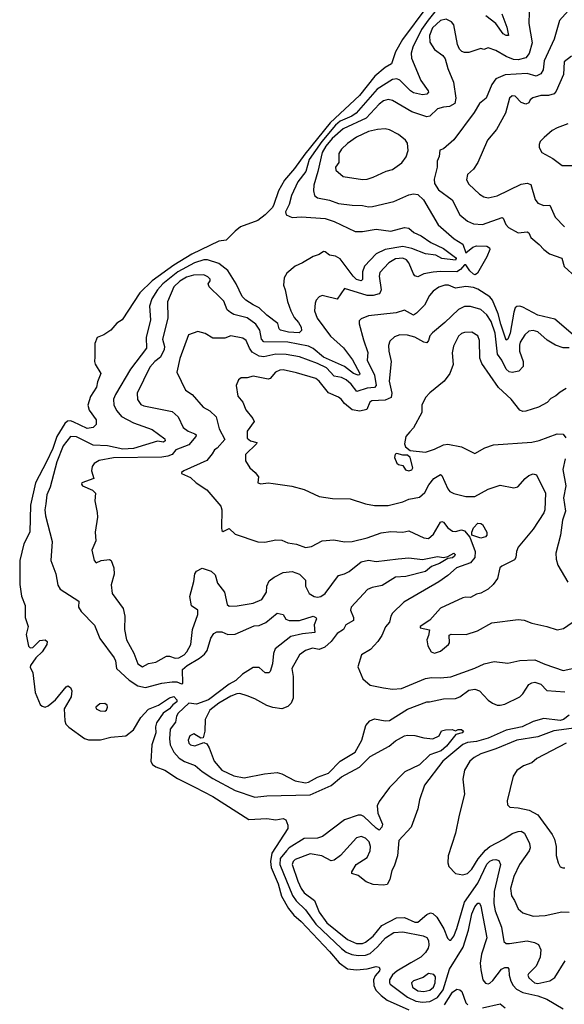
# Model space of a CAD drawing. Extents: x 1552294 to 1694791, y 811929 to 917222.
# Tile 2 of 256: x 1580045 to 1583682, y 815950 to 822530. Entities that reach past the tile are written whole.
import ezdxf

# ---------------------------------------------------------------- set-up
doc = ezdxf.new("R2010")
doc.units = 0

msp = doc.modelspace()

# ---------------------------------------------------------------- linework, layer by layer
at = {"layer": '0CON10XD'}
for points in [[(1582845, 822615.8), (1582772.4, 822527.6), (1582729.4, 822465), (1582670.2, 822345), (1582660.3, 822305), (1582662.7, 822272.7), (1582724.1, 822124.1), (1582772.5, 822055), (1582775.8, 822045), (1582765, 822031.5), (1582735, 822027.5), (1582675, 822041.5), (1582655, 822054.5), (1582585, 822126.7), (1582565, 822135.3), (1582535, 822130.4), (1582431.8, 822065), (1582293.4, 821905), (1582264.2, 821885), (1582185, 821851), (1582155, 821824.9), (1582063.8, 821715), (1581978.8, 821595), (1581955.9, 821515), (1581903, 821447), (1581859.7, 821355), (1581845.3, 821295), (1581821.5, 821245), (1581824.3, 821225), (1581865, 821208), (1581928.2, 821211.8), (1582085, 821201.2), (1582145, 821181.2), (1582285, 821114.7), (1582335, 821114.7), (1582425, 821130.7), (1582525, 821116), (1582615, 821142.2), (1582645, 821137.1), (1582677.6, 821107.6), (1582725.7, 821085), (1582790.6, 821040.6), (1582875, 821001.1), (1582955, 820941.4), (1582959.1, 820935), (1582955, 820922.5), (1582865, 820933.9), (1582825, 820955.4), (1582755, 820965.2), (1582665, 821000.7), (1582605, 821013.1), (1582485, 820993), (1582425, 820965.3), (1582347.8, 820882.2), (1582335.3, 820845), (1582335.4, 820794.6), (1582325.4, 820784.6), (1582295, 820794.7), (1582272.2, 820815), (1582185, 820931.6), (1582155, 820948.7), (1582115, 820956.9), (1582085, 820978.9), (1582075, 820980), (1582045, 820961.1), (1582005, 820947.1), (1581935, 820904.4), (1581885, 820883.6), (1581829.5, 820835), (1581811.3, 820805), (1581806, 820756), (1581818.6, 820725), (1581834.1, 820645.9), (1581857.1, 820585), (1581878.7, 820538.7), (1581906.8, 820506.8), (1581924.2, 820475), (1581926.6, 820453.4), (1581912.6, 820437.4), (1581841.2, 820441.2), (1581786.2, 820455), (1581777.1, 820465), (1581769.7, 820499.7), (1581695, 820554.4), (1581645, 820603.9), (1581605, 820624.7), (1581555.3, 820655.3), (1581530.4, 820680.4), (1581491.6, 820765), (1581435, 820854.5), (1581375, 820900.4), (1581300, 820925), (1581275, 820925.8), (1581213.1, 820905), (1581101, 820845), (1581000.7, 820765), (1580966, 820725), (1580927.7, 820665), (1580912.6, 820615), (1580918.2, 820525), (1580890.7, 820405), (1580891.3, 820335), (1580785, 820195.4), (1580684.8, 820025.2), (1580671.2, 819995), (1580672.9, 819955), (1580693.3, 819915), (1580725, 819878.5), (1580805, 819836.1), (1580930.5, 819790.5), (1581015, 819728), (1581015.8, 819715), (1581005, 819706.2), (1580965, 819713.1), (1580805.1, 819664.9), (1580735, 819660.6), (1580632.7, 819682.7), (1580535, 819687.1), (1580425, 819743.1), (1580385, 819745.4), (1580335, 819681.3), (1580294.4, 819575), (1580249.7, 819405), (1580226.7, 819355), (1580218.8, 819295), (1580212.7, 819255), (1580217.1, 819215), (1580262.7, 819042.7), (1580253.6, 818915), (1580287, 818827), (1580300.8, 818750.8), (1580314.5, 818725), (1580440, 818645), (1580438.6, 818605), (1580455.5, 818575), (1580545, 818484.5), (1580579.8, 818395), (1580676.9, 818265), (1580685.3, 818245), (1580691.9, 818195), (1580776.9, 818116.9), (1580835, 818078.9), (1580885, 818067.8), (1580995, 818096.9), (1581064.5, 818105.5), (1581095, 818105.3), (1581125, 818091.1), (1581133.8, 818095), (1581131.9, 818188.1), (1581164.7, 818215.3), (1581247, 818263), (1581278.9, 818291.1), (1581297, 818315), (1581322, 818398), (1581342.8, 818427.2), (1581360.9, 818439.1), (1581395, 818438.7), (1581435, 818421.5), (1581485, 818423.4), (1581611.7, 818478.3), (1581645, 818482.5), (1581688.1, 818501.9), (1581765, 818563.1), (1581805, 818556.2), (1581823, 818523), (1581845, 818514.6), (1581914.2, 818515.8), (1582005, 818544.3), (1582024, 818535), (1582026.8, 818526.8), (1582011.2, 818485), (1582016.1, 818433.9), (1581934, 818426), (1581855, 818407.8), (1581751.9, 818325), (1581739.8, 818295), (1581734.7, 818225), (1581718.1, 818175), (1581708.8, 818165), (1581685, 818165.3), (1581645, 818200.6), (1581605, 818200), (1581534.3, 818155.7), (1581489.2, 818115), (1581445, 818090.4), (1581306.5, 817985), (1581225, 817955.7), (1581175, 817961.9), (1581103.6, 817895), (1581093.2, 817875), (1581086.2, 817835), (1581050.9, 817789.1), (1581046.7, 817725), (1581051.2, 817685), (1581074.7, 817635), (1581109.3, 817595), (1581145, 817572.5), (1581217.1, 817547.1), (1581265, 817505.3), (1581335, 817458.9), (1581485, 817379.5), (1581615, 817334.8), (1581695, 817343.4), (1581985, 817350.2), (1582126.5, 817413.5), (1582195, 817471.4), (1582313.8, 817535), (1582385, 817606.7), (1582512, 817675), (1582555, 817710.4), (1582615, 817744.4), (1582635, 817748.9), (1582685, 817745.6), (1582745, 817730), (1582805, 817724.3), (1582846.7, 817745), (1582862.7, 817777.3), (1582890, 817785), (1582933, 817787), (1582955, 817777.5), (1582973.1, 817786.9), (1582995, 817786.7), (1583009.2, 817775), (1583000, 817765), (1582956.9, 817753.1), (1582896.2, 817675), (1582859.3, 817645), (1582785, 817617.8), (1582715, 817550.5), (1582617, 817503), (1582515, 817400), (1582445.4, 817305), (1582433.1, 817276.9), (1582436.9, 817226.9), (1582467.5, 817155), (1582462.9, 817135), (1582445.4, 817114.6), (1582425, 817126.5), (1582344.4, 817204.4), (1582325, 817214.7), (1582305, 817214.8), (1582215, 817182), (1582068.2, 817071.8), (1582035, 817061.5), (1581945, 817057.5), (1581845, 816995.3), (1581826.7, 816976.7), (1581785.9, 816924.1), (1581781.8, 816885), (1581866.4, 816676.4), (1581892.4, 816642.4), (1581955, 816581.2), (1582023.7, 816485), (1582195, 816323), (1582225, 816299.6), (1582263.9, 816283.9), (1582305, 816277), (1582355, 816278.7), (1582385, 816290), (1582435.3, 816334.7), (1582487.5, 816395), (1582545, 816429.4), (1582605, 816433.8), (1582738.8, 816408.8), (1582765, 816396.4), (1582775, 816375.8), (1582778.1, 816345), (1582772.9, 816325), (1582755, 816296.1), (1582724.1, 816265), (1582658.5, 816228.5), (1582565, 816171.2), (1582535, 816146.5), (1582515.8, 816115), (1582514.7, 816095), (1582520.4, 816085), (1582635, 815997.5), (1582691.3, 815971.3), (1582735, 815965.8), (1582785, 815969.5), (1582835.1, 815994.9), (1582873.1, 816046.9), (1582915.2, 816185), (1583007.7, 816332.3), (1583042.8, 816445), (1583064.4, 816555), (1583085, 816601.9), (1583105, 816626.5), (1583115.4, 816625.4), (1583125, 816606.2), (1583165.7, 816395), (1583128.9, 816285)], [(1583450.4, 822655), (1583445.6, 822505), (1583468.5, 822375), (1583446.9, 822303.1), (1583424.4, 822275.6), (1583375, 822261.4), (1583343.4, 822263.4), (1583294.1, 822284.1), (1583225, 822324.4), (1583175, 822340.8), (1583145, 822330), (1583125, 822336.2), (1583045, 822310), (1583015, 822310), (1582997.3, 822317.3), (1582983, 822333), (1582970, 822365), (1582944.4, 822495), (1582929.2, 822515), (1582893.3, 822533.3), (1582855, 822524.6), (1582801.6, 822475), (1582783.2, 822425), (1582785, 822380), (1582815, 822330.8), (1582871.2, 822291.2), (1582887.3, 822267.3), (1582905, 822202.5), (1582943, 822113), (1582958.4, 822005), (1582950.4, 821969.6), (1582915, 821950.6), (1582875, 821946), (1582836.6, 821933.4), (1582785.3, 821884.7), (1582765, 821879.6), (1582664.4, 821914.4), (1582535, 821990.4), (1582505, 821995.4), (1582475, 821988), (1582445, 821966.1), (1582358.5, 821871.5), (1582205, 821800.2), (1582132.7, 821735), (1582089.1, 821685), (1582065, 821643.1), (1582036.7, 821515), (1582009.1, 821425), (1582007.9, 821385), (1582014.6, 821354.6), (1582035, 821338.9), (1582115, 821323.6), (1582175, 821300.7), (1582265, 821290), (1582335, 821289.2), (1582375, 821279.1), (1582401.7, 821281.7), (1582545, 821314.5), (1582645, 821360.4), (1582675, 821366.4), (1582705, 821362.2), (1582741.8, 821325), (1582839.1, 821159.2), (1582947.3, 821065), (1583005, 821029.6), (1583025, 820972), (1583071.2, 821008.8), (1583095, 821019.3), (1583165, 821016.8), (1583182.9, 821005), (1583185.6, 820995), (1583165.5, 820945), (1583103.4, 820836.6), (1583086.7, 820825), (1583075, 820828.2), (1583050.6, 820850.6), (1583025, 820892.4), (1583015, 820892.2), (1582990.1, 820859.9), (1582965, 820845.2), (1582855, 820848.1), (1582807.3, 820842.7), (1582745, 820831.2), (1582705, 820811.1), (1582685, 820817.1), (1582675, 820831.4), (1582644.1, 820905), (1582629.6, 820925), (1582605, 820936.1), (1582555, 820931.4), (1582511.2, 820905), (1582449.5, 820840.5), (1582445.4, 820815), (1582458.8, 820725), (1582453.6, 820706.3), (1582445, 820698.5), (1582405, 820687), (1582365, 820686.9), (1582215, 820732.9), (1582165, 820661.2), (1582083.2, 820683.2), (1582064.3, 820685.7), (1582045, 820678.6), (1582025.6, 820655), (1582018.2, 820635), (1582014.1, 820584.1), (1582030.9, 820535), (1582120, 820415), (1582207, 820337), (1582267.4, 820257.4), (1582316, 820165), (1582313.7, 820156.3), (1582305, 820153.9), (1582274.7, 820164.7), (1582215, 820212.2), (1582073.8, 820273.8), (1582005, 820332.5), (1581975, 820347.8), (1581835, 820375.2), (1581675, 820376.2), (1581661.2, 820395), (1581648.4, 820455), (1581622.5, 820495), (1581565, 820537.2), (1581475, 820560), (1581452.8, 820572.8), (1581431.8, 820591.7), (1581407.8, 820647.8), (1581388.2, 820668.2)], [(1582764.2, 822615.8), (1582602.1, 822397.9), (1582554.7, 822315), (1582528.9, 822235), (1582485, 822209.3), (1582417.8, 822152.2), (1582315, 822022.2), (1582118.7, 821841.3), (1581949.3, 821630.7), (1581881.6, 821535), (1581813.4, 821456.6), (1581774.3, 821385.8), (1581742.7, 821295)], [(1583729.3, 822610.7), (1583651.1, 822525), (1583615, 822400), (1583547.3, 822255), (1583540.4, 822195), (1583525, 822166.9), (1583495, 822153.1), (1583435, 822170.5), (1583288.3, 822161.7), (1583225, 822135.6), (1583197.7, 822097.7), (1583161.2, 822005), (1583115, 821970), (1583080.7, 821909.3), (1582943.7, 821726.3), (1582875, 821666.7), (1582851.7, 821658.3), (1582846.2, 821615), (1582833.3, 821585), (1582832.9, 821545), (1582814.1, 821465), (1582815.8, 821435), (1582842.2, 821392.2), (1582933.6, 821325), (1582985.3, 821225.3), (1583035, 821183.1), (1583075, 821164.5), (1583135, 821161.2), (1583267.4, 821207.4), (1583275, 821203.8), (1583290.9, 821160.9), (1583310, 821140), (1583375, 821106.5), (1583435, 821111.5), (1583444.6, 821104.6), (1583458.6, 821075), (1583515, 821028.6), (1583545, 820993.3), (1583584.3, 820965), (1583665, 820935.7), (1583680.8, 820880.8), (1583758.5, 820808.5)], [(1583265, 822568.8), (1583299.1, 822479.1), (1583310, 822425), (1583295, 822424.4), (1583275, 822434.5), (1583224.8, 822504.8), (1583159.2, 822555)], [(1583730.5, 822285), (1583681, 822249), (1583676.3, 822163.7), (1583628.1, 822051.9), (1583615, 822034.4), (1583576.1, 822023.9), (1583525, 822022.5), (1583472.5, 822007.5), (1583455.4, 821995), (1583444.5, 821975), (1583425, 821965.3), (1583395, 821976.1), (1583355, 822019.5), (1583335, 822020.6), (1583316.9, 822005), (1583290, 821905), (1583228.6, 821795), (1583168.6, 821725), (1583104.6, 821575.4), (1583075, 821532), (1583035.7, 821495), (1583029.5, 821460.5), (1583045, 821430), (1583115, 821364.3), (1583145, 821345.7), (1583175, 821339.4), (1583235, 821353.5), (1583395, 821431.2), (1583435, 821436.7), (1583458.8, 821428.8), (1583488.9, 821328.9), (1583505, 821304.2), (1583545, 821287.1), (1583585, 821289.4), (1583620.9, 821210.9), (1583684.2, 821145)], [(1583706.4, 821833.6), (1583635, 821808.1), (1583600.9, 821789.1), (1583546.8, 821743.2), (1583521.2, 821715), (1583513.8, 821695), (1583513.8, 821675), (1583531.3, 821641.3), (1583605, 821601.4), (1583668.8, 821555), (1583775, 821555.3)], [(1582335, 821461.1), (1582365, 821464.5), (1582405, 821476.7), (1582492.4, 821517.6), (1582535, 821528.6), (1582596.6, 821573.4), (1582627, 821613), (1582640, 821655), (1582635.8, 821705), (1582621.2, 821725), (1582575, 821762.5), (1582514.6, 821794.6), (1582485, 821800.5), (1582435.5, 821795.5), (1582375, 821781.8), (1582295, 821744.1), (1582235, 821702.9), (1582193.5, 821665), (1582176.4, 821635), (1582175.6, 821575), (1582154.1, 821545), (1582155.5, 821525), (1582205, 821480.8), (1582335, 821461.1)], [(1581742.7, 821295), (1581733.5, 821275), (1581685.4, 821225), (1581635, 821186.8), (1581519.7, 821145), (1581483.2, 821116.8), (1581425, 821056.2), (1581375, 821049.2), (1581195, 820961.9), (1581075, 820889.4), (1580929.7, 820785), (1580848.6, 820705), (1580728.9, 820525), (1580695, 820502.7), (1580653.1, 820455), (1580606.8, 820423.2), (1580562.1, 820405), (1580546.5, 820365), (1580547, 820277), (1580543.8, 820245), (1580548.3, 820228.3), (1580586.7, 820165), (1580565, 820110), (1580558.6, 820075), (1580517.4, 820012.6), (1580500.6, 819955), (1580509.4, 819919.4), (1580555.8, 819855), (1580556.7, 819825), (1580535, 819804), (1580495, 819796.9), (1580403.5, 819843.5), (1580385, 819849.4), (1580365, 819847.2), (1580347.7, 819832.3), (1580293.2, 819745), (1580266.5, 819665), (1580225, 819574.3), (1580150.4, 819435), (1580118.2, 819285), (1580112.2, 819105), (1580072.4, 819027.6), (1580045.4, 818915.4), (1580046.9, 818755), (1580058.1, 818678.1), (1580081.2, 818615), (1580082.5, 818535), (1580101.4, 818475), (1580088.6, 818421.4), (1580104.1, 818344.1), (1580115, 818331.9), (1580133.8, 818335), (1580178.8, 818381.2), (1580215, 818385.8), (1580229.2, 818375), (1580225.6, 818355), (1580195.3, 818304.7), (1580152.3, 818265), (1580116.8, 818215), (1580115, 818203.8), (1580133.1, 818165), (1580147.9, 818035), (1580182.9, 817952.9), (1580195, 817941.9), (1580215, 817936.5), (1580235, 817944.5), (1580285.3, 817984.7), (1580355, 818072.5), (1580367.7, 818077.7), (1580385, 818066.7), (1580394, 818045), (1580389.2, 818005), (1580341.5, 817925), (1580345.7, 817845), (1580353.4, 817823.4), (1580372.6, 817802.6), (1580477.4, 817727.4), (1580505, 817718.6), (1580585, 817718.6), (1580655, 817735.7), (1580755, 817744.5), (1580805, 817783.5), (1580855, 817867.8), (1580905, 817923.5), (1580971.4, 817948.6), (1581045, 817997.5), (1581075, 818007.1), (1581094, 817985), (1581095, 817971.2), (1581067.5, 817952.5), (1581046.2, 817925), (1581003.3, 817896.7), (1580958, 817832), (1580952.5, 817805), (1580955, 817763.8), (1580928.7, 817685), (1580921.9, 817571.9), (1580933, 817553), (1580955, 817538), (1581015, 817514.2), (1581100.2, 817460.2), (1581215, 817401.9), (1581335, 817339.4), (1581575, 817186), (1581695, 817192.5), (1581755, 817182.9), (1581805, 817191.4), (1581822.4, 817182.4), (1581836.5, 817146.5), (1581836.8, 817125), (1581730.1, 816959.9), (1581720.5, 816905), (1581725.5, 816865), (1581772.2, 816755), (1581793, 816673), (1581841.3, 816591.3), (1581877, 816547), (1581925, 816504.6), (1582114.1, 816304.1), (1582178.3, 816228.3), (1582235, 816188.2), (1582295, 816180.9), (1582365, 816187.2), (1582425, 816203.1), (1582445, 816198.8), (1582451.2, 816185), (1582447.5, 816175), (1582419.2, 816140.8), (1582408.8, 816115), (1582409.6, 816075), (1582424.8, 816044.8), (1582458.7, 816008.7), (1582498.3, 815978.3), (1582643.5, 815913.5)], [(1581388.2, 820668.2), (1581310.6, 820745), (1581303.3, 820765), (1581318.1, 820785), (1581318.1, 820795), (1581302.1, 820812.1), (1581275, 820824.6), (1581205, 820823.3), (1581159.9, 820810.1), (1581115, 820782.6), (1581074.1, 820745), (1581033.2, 820645), (1581034.5, 820535), (1580998.2, 820395), (1581011.8, 820345), (1581010.4, 820325), (1580984.8, 820275.2), (1580947.9, 820245), (1580915, 820206.9), (1580829.3, 820035), (1580831.5, 819991.5), (1580855, 819957.8), (1580875, 819948.5), (1581062.6, 819912.6), (1581104.4, 819875), (1581137.7, 819805), (1581169.6, 819779.6), (1581215, 819762.9), (1581223.6, 819755), (1581222.7, 819745), (1581175, 819689.5), (1581089.1, 819655), (1581063.5, 819625), (1581035, 819613.1), (1580995, 819607.3), (1580671.5, 819601.5), (1580576.4, 819583.7), (1580542.5, 819565), (1580528.6, 819545), (1580525.8, 819515), (1580540, 819465), (1580461.2, 819435), (1580458, 819425), (1580464, 819415), (1580531.2, 819385), (1580551.2, 819365), (1580547.5, 819315), (1580563.6, 819236.4), (1580564, 819205), (1580548.8, 819105), (1580553, 819047), (1580526.7, 818985), (1580541.9, 818915), (1580555, 818900), (1580590, 818915), (1580645, 818922.5), (1580656.1, 818916.1), (1580673.6, 818866.4), (1580676.2, 818825), (1580656.4, 818753.6), (1580663.8, 818695), (1580736, 818595), (1580748, 818545), (1580745.7, 818455.7), (1580757.8, 818385), (1580807.2, 818297.2), (1580834.8, 818225), (1580865, 818204.8), (1580905, 818227.9), (1580953.4, 818236.6), (1581025, 818277.5), (1581045, 818277.8), (1581083, 818263), (1581107.1, 818265), (1581144.5, 818285), (1581161.2, 818305), (1581189.1, 818355), (1581198.5, 818455), (1581235.5, 818555.5), (1581234.2, 818585), (1581193.6, 818613.6), (1581182.5, 818675), (1581208.9, 818775), (1581214.2, 818825.8), (1581226.7, 818845), (1581265, 818864), (1581325, 818845.5), (1581349.8, 818819.8), (1581366.9, 818765), (1581413.1, 818705), (1581430.9, 818620.9), (1581445, 818611.2), (1581497.1, 818612.9), (1581605, 818630), (1581661.4, 818655), (1581694.5, 818705), (1581696.8, 818745), (1581710.8, 818779.2), (1581745, 818805.4), (1581805, 818835.4), (1581865, 818842.9), (1581915, 818824.3), (1581954.2, 818785), (1581954.5, 818745), (1581977.5, 818695), (1582012, 818675), (1582035, 818670.5), (1582055.6, 818675), (1582085.3, 818695), (1582174.7, 818815.3), (1582214, 818826), (1582245, 818842.5), (1582325, 818906.9), (1582375, 818918.5), (1582425, 818908.2), (1582573.4, 818926.6), (1582643.1, 818933.1), (1582735, 818922.4), (1582835, 818942.2), (1582875, 818935.8), (1582905, 818941.9), (1582945, 818965.3), (1582952.9, 818955), (1582948.8, 818945), (1582935, 818934.6), (1582905, 818930.4), (1582848.5, 818895), (1582794.7, 818875.4), (1582755, 818841.6), (1582625, 818808.6), (1582555, 818805.3), (1582465, 818748.1), (1582398.6, 818735), (1582368.7, 818721.3), (1582259.2, 818605), (1582255.4, 818585), (1582275.4, 818535), (1582275.2, 818514.8), (1582224.3, 818485.7), (1582206.7, 818455), (1582165, 818427.8), (1582125.4, 818375), (1582083.5, 818336.5), (1582045, 818320.8), (1582000.6, 818329.4), (1581955, 818313.6), (1581914.3, 818285), (1581862.2, 818195), (1581871.7, 818141.7), (1581872.2, 817995), (1581857.7, 817962.3), (1581835, 817939.5), (1581795, 817925.4), (1581736.7, 817933.3), (1581695, 817947.5), (1581615, 817991.8), (1581565, 818012.1), (1581516.2, 818026.2), (1581495, 818024.6), (1581455, 818008.7), (1581375, 817963.3), (1581314.4, 817915), (1581283.9, 817853.9), (1581281.4, 817775), (1581270, 817730), (1581255, 817728.8), (1581207.4, 817757.4), (1581182.2, 817745), (1581169.6, 817715), (1581173.8, 817695), (1581185, 817683.6), (1581215, 817677.8), (1581275, 817700), (1581295, 817690), (1581311.5, 817665), (1581343.1, 817575), (1581394.8, 817514.8), (1581475, 817477.5), (1581545, 817463.8), (1581679.3, 817490.7), (1581765, 817498.5), (1581795, 817490), (1581885, 817443.8), (1581955, 817431.2), (1581975, 817433.9), (1582035, 817467.1), (1582107.9, 817495), (1582185, 817574.7), (1582285.1, 817634.9), (1582329.2, 817715), (1582357, 817813), (1582384.6, 817845.4), (1582415, 817856.9), (1582485, 817844.4), (1582515, 817846.5), (1582635, 817923.3), (1582765, 817972.1), (1582782.5, 817972.5), (1582875, 817991.8), (1582955, 817993.4), (1582985, 818005.4), (1583045, 818049.2), (1583085, 818055.4), (1583115, 818044.4), (1583173.5, 817983.5), (1583202.4, 817962.4), (1583235, 817948.2), (1583255, 817948.5), (1583285, 817956.2), (1583385.2, 818004.7), (1583405.2, 818024.8), (1583445, 818087.1), (1583465, 818099.6), (1583485, 818102.7), (1583525, 818089.5), (1583565, 818047.5), (1583685, 818038.5)], [(1583741.2, 820425), (1583619.3, 820529.3), (1583504.6, 820554.6), (1583405, 820609.5), (1583385, 820615.3), (1583365, 820612.7), (1583355, 820604.3), (1583345.4, 820575.4), (1583321.4, 820435), (1583305, 820394.3), (1583295, 820388), (1583257.4, 820495), (1583240.1, 820565), (1583201.9, 820655), (1583185, 820678.1), (1583105, 820728.1), (1583075, 820739.6), (1583023.7, 820746.3), (1582955, 820735.6), (1582910, 820755), (1582885, 820755.4), (1582845, 820741.5), (1582805.6, 820715), (1582782.4, 820687.6), (1582747.8, 820622.2), (1582695, 820568.6), (1582675, 820555.7), (1582615, 820589.2), (1582558.6, 820571.4), (1582375, 820550), (1582325, 820530.8), (1582313.5, 820516.5), (1582312, 820498), (1582340.5, 820389.5), (1582371.2, 820305), (1582365, 820254), (1582414.5, 820155), (1582425.6, 820085), (1582415, 820071.6), (1582365, 820066.9), (1582296.2, 820046.2), (1582259.4, 820095), (1582225, 820123.8), (1582195, 820138.4), (1582145, 820147.5), (1582095, 820202.5), (1582035, 820232.7), (1581915, 820275.8), (1581825, 820291.9), (1581755, 820295.7), (1581675, 820277.6), (1581645, 820280.3), (1581598.8, 820308.8), (1581580, 820335), (1581556.7, 820386.7), (1581535, 820401.8), (1581455, 820416.2), (1581415, 820402.1), (1581335, 820402.2), (1581283.3, 820433.3), (1581235, 820446.5), (1581172.9, 820425), (1581114.8, 820265), (1581094.7, 820174.7), (1581152.9, 820055), (1581196.3, 820026.3), (1581270, 819940), (1581315.7, 819915), (1581357.1, 819875), (1581377.9, 819795), (1581415.4, 819725), (1581365, 819666.7), (1581346, 819655), (1581331.7, 819628.3), (1581294, 819585), (1581142, 819515), (1581126.7, 819505), (1581127, 819497), (1581185, 819470.8), (1581224, 819435), (1581295, 819387.8), (1581388.1, 819278.1), (1581394.5, 819255), (1581392.1, 819135), (1581395, 819117.5), (1581405, 819110), (1581445, 819128.8), (1581485, 819092.9), (1581635, 819041.2), (1581681.7, 819038.3), (1581755, 819054.2), (1581795, 819052.5), (1581835, 819034.5), (1581895, 819025.5), (1581955, 819003.6), (1581995, 819010.6), (1582065, 819048.1), (1582143, 819053), (1582215, 819041.1), (1582265, 819041.9), (1582366.8, 819066.8), (1582460.1, 819099.9), (1582525, 819109.6), (1582604.3, 819105.7), (1582645, 819114.5), (1582745, 819067.5), (1582775, 819062.2), (1582809.1, 819090.9), (1582855, 819172.5), (1582865, 819177.5), (1582875, 819172.9), (1582904.7, 819134.7), (1582935, 819111.8), (1582955, 819109.6), (1582995, 819121.2), (1583015, 819113.2), (1583051.7, 819071.7), (1583086.4, 818975), (1583085.3, 818935), (1583055, 818901.1), (1582963.3, 818866.7), (1582905.2, 818814.8), (1582845, 818773.2), (1582611.4, 818638.6), (1582535, 818563.3), (1582524, 818545), (1582516, 818505), (1582487.9, 818472.1), (1582464.3, 818415), (1582436.9, 818375), (1582387.8, 818322.2), (1582328.8, 818285), (1582303.6, 818206.4), (1582336, 818126), (1582385, 818082), (1582475, 818065.6), (1582535, 818055.6), (1582595, 818061.1), (1582755, 818126.4), (1582795, 818134.5), (1582855, 818131.5), (1582925, 818139.5), (1583084.1, 818195.9), (1583146.7, 818225), (1583215, 818240), (1583305, 818230), (1583385, 818246.9), (1583485, 818251.8), (1583552.6, 818222.6), (1583675, 818181.8), (1583765, 818200)], [(1583715, 820336.8), (1583675, 820337.7), (1583624.1, 820354.1), (1583567.8, 820387.8), (1583505, 820443.5), (1583475, 820451.8), (1583445, 820448.5), (1583419.1, 820425), (1583388, 820375), (1583382.3, 820355), (1583383.8, 820315), (1583408.4, 820245), (1583407.7, 820212.2), (1583378.5, 820181.5), (1583335, 820171.1), (1583315, 820176.1), (1583295, 820194.2), (1583265, 820254), (1583235.2, 820295), (1583221.2, 820435), (1583195, 820512.7), (1583165, 820557.9), (1583125, 820593.1), (1583055, 820613.1), (1583015, 820613.2), (1582975, 820592.5), (1582885, 820505.5), (1582801.7, 820438.3), (1582785, 820416.7), (1582775.8, 820385), (1582765, 820370.8), (1582745, 820373.8), (1582685, 820407.3), (1582635, 820421.8), (1582585, 820424), (1582548.6, 820411.4), (1582517.5, 820382.5), (1582508.2, 820351.8), (1582510, 820315), (1582526.2, 820245), (1582513.5, 820115), (1582530.8, 820035), (1582525.4, 820005), (1582485, 819987.4), (1582396.7, 819983.3), (1582384.3, 819975), (1582364, 819926), (1582316.6, 819913.4), (1582265, 819921.8), (1582215.5, 819965), (1582192.9, 819992.9), (1582175, 820006.9), (1582106.7, 820036.7), (1582045.4, 820115), (1582022.9, 820132.9), (1581895, 820170.3), (1581805, 820189.1), (1581781.8, 820188.2), (1581754.2, 820175), (1581717.3, 820132.7), (1581705, 820126.9), (1581605, 820147.7), (1581565, 820136.9), (1581524.4, 820135.6), (1581505.9, 820124.1), (1581490, 820085), (1581502.5, 820015), (1581535, 819973.8), (1581555, 819922), (1581603.1, 819865), (1581610.6, 819845), (1581565, 819780), (1581563.7, 819733.7), (1581586, 819715), (1581630, 819705), (1581627.8, 819695), (1581553.5, 819625), (1581553, 819583), (1581581.2, 819535), (1581618.8, 819505), (1581640, 819475), (1581636.2, 819435), (1581655, 819429.1), (1581705, 819434.5), (1581738.9, 819431.1), (1581862.1, 819412.1), (1581945, 819390), (1582045, 819344.2), (1582135, 819329.6), (1582251.7, 819328.3), (1582355, 819294.2), (1582415, 819284.2), (1582505, 819284.4), (1582605, 819308.2), (1582645, 819326.5), (1582715, 819339.4), (1582750.5, 819369.5), (1582778.5, 819421.5), (1582811.5, 819465), (1582855, 819491.4), (1582865, 819484), (1582904, 819395), (1582917.6, 819377.6), (1582944.3, 819364.3), (1583025, 819342.9), (1583085, 819344.5), (1583175, 819393.1), (1583255, 819420), (1583345, 819401.9), (1583372.2, 819407.8), (1583420.6, 819465), (1583445, 819484.4), (1583475, 819495.6), (1583497.6, 819487.6), (1583557.9, 819365), (1583552.7, 819255), (1583544.7, 819235), (1583474.8, 819125.3), (1583375, 819004.3), (1583362.8, 818975), (1583358.9, 818935), (1583349.4, 818920.6), (1583265, 818879.1), (1583252.6, 818867.4), (1583235.8, 818795), (1583206.2, 818755), (1583175, 818724.3), (1583125, 818698), (1583095, 818690.8), (1583055, 818669.2), (1583025, 818672), (1583005, 818665.7), (1582855, 818597.1), (1582783.4, 818516.6), (1582718.8, 818475), (1582720, 818465), (1582782, 818452), (1582774.4, 818415), (1582763.9, 818386.1), (1582771.1, 818345), (1582792.7, 818305), (1582815, 818297.5), (1582855, 818310.4), (1582908.8, 818355), (1582915.7, 818365), (1582913.9, 818416.1), (1582926.1, 818423.9), (1583027.4, 818422.6), (1583103.6, 818446.4), (1583199.5, 818500.5), (1583375, 818521.9), (1583415, 818516.7), (1583465, 818496.7), (1583565, 818475.6), (1583635, 818451.9), (1583678.1, 818461.9), (1583735, 818501.2)], [(1583695, 820064.2), (1583655, 820041.4), (1583625, 820015.8), (1583591.7, 819998.3), (1583568.8, 819971.2), (1583509.1, 819940.9), (1583425, 819913.1), (1583405, 819911.8), (1583385, 819919.5), (1583327.1, 819995), (1583241.9, 820071.9), (1583132.2, 820232.2), (1583117.6, 820267.6), (1583115.4, 820385), (1583105, 820417.5), (1583065, 820442.2), (1583015, 820440), (1582995, 820432.2), (1582976.7, 820415), (1582942.6, 820347.4), (1582934.6, 820304.6), (1582939.4, 820225), (1582918.6, 820165), (1582880, 820115), (1582784.1, 820035.9), (1582755.9, 820004.1), (1582730.8, 819955), (1582730, 819905), (1582675, 819802.5), (1582651.2, 819775), (1582624, 819745), (1582616.2, 819695), (1582622.5, 819675), (1582652, 819652), (1582755, 819640.9), (1582815, 819658.9), (1582875, 819688.1), (1582905, 819693.1), (1582996.4, 819676.4), (1583085, 819630), (1583150.9, 819669.1), (1583210.3, 819689.7), (1583465, 819707.5), (1583515, 819717.1), (1583635, 819762.5), (1583675, 819759.2), (1583693.1, 819735)], [(1582645, 819514.2), (1582665, 819521.2), (1582670.8, 819535), (1582652.5, 819605), (1582635, 819620), (1582605, 819618.8), (1582565, 819630), (1582553.8, 819626.2), (1582549.1, 819605), (1582565, 819566), (1582575, 819557.5), (1582605, 819550), (1582622.3, 819522.3), (1582645, 819514.2)], [(1583688.2, 819595), (1583673.1, 819525), (1583692.9, 819415), (1583677.8, 819335), (1583689.6, 819245), (1583670.9, 819185), (1583657.8, 819085), (1583625.8, 818965.8), (1583627.1, 818925), (1583639.2, 818885), (1583705, 818771.2)], [(1583124.6, 819065.4), (1583064.2, 819084.2), (1583064, 819105), (1583075, 819133.9), (1583105, 819164.4), (1583124.3, 819164.3), (1583135, 819156.2), (1583164, 819105), (1583166, 819085), (1583155, 819073.1), (1583124.6, 819065.4)], [(1580615, 817908.1), (1580625, 817916.2), (1580631.2, 817935), (1580628.4, 817948.4), (1580615, 817959.4), (1580581.3, 817958.7), (1580553.3, 817935), (1580556, 817925), (1580582.5, 817912.5), (1580615, 817908.1)], [(1583715, 817881.9), (1583676.3, 817853.7), (1583655, 817846.3), (1583545, 817860.7), (1583475, 817840.8), (1583400.6, 817805), (1583295, 817781.2), (1583175, 817728.5), (1583095, 817707.5), (1583035, 817700), (1583005, 817687.1), (1582871.1, 817575), (1582749.2, 817415), (1582714.3, 817315.7), (1582703.3, 817256.7), (1582658.8, 817135), (1582576.9, 817045), (1582568.3, 816941.7), (1582546.4, 816873.6), (1582530.8, 816845), (1582516.4, 816783.6), (1582498.3, 816751.7), (1582475, 816746.7), (1582405, 816750), (1582358.8, 816768.8), (1582305, 816810), (1582262.5, 816825), (1582263.3, 816836.7), (1582292.5, 816885), (1582365, 816932), (1582386.4, 816975), (1582387.9, 817005), (1582379.5, 817035), (1582355, 817060), (1582325, 817071.4), (1582295, 817062), (1582186.7, 816945), (1582145, 816912.5), (1582125, 816910), (1582062.1, 816942.1), (1581985, 816956.2), (1581885, 816918.7), (1581871.8, 816905), (1581865.4, 816885), (1581903.3, 816773.3), (1581924.7, 816725), (1581945, 816696.2), (1582014.8, 816644.8), (1582045.2, 816565), (1582097.1, 816495), (1582235, 816384.2), (1582295, 816357.1), (1582335, 816356.1), (1582355, 816364.7), (1582405, 816406.1), (1582462.9, 816477.1), (1582561.2, 816528.8), (1582615, 816529.5), (1582685, 816499.6), (1582705, 816498.2), (1582765, 816550.5), (1582789.3, 816560.7), (1582805, 816557.8), (1582831.7, 816531.7), (1582876.9, 816455), (1582903, 816393), (1582915, 816378.8), (1582925, 816378.8), (1582945, 816406.2), (1582965, 816456.2), (1583016.6, 816633.4), (1583105, 816758.8), (1583165, 816887.2), (1583185, 816907.5), (1583205, 816916.5), (1583225, 816918.8), (1583245, 816911.8), (1583257.2, 816885), (1583214.2, 816705), (1583211.1, 816625), (1583220, 816575), (1583262.6, 816465), (1583279.3, 816369.3), (1583295, 816357.8), (1583316.2, 816356.2), (1583434.2, 816374.2), (1583482.9, 816362.9), (1583509.7, 816349.7), (1583526.2, 816315), (1583520.9, 816265), (1583493.9, 816206.1), (1583442.5, 816155), (1583439.2, 816145), (1583445, 816126.7), (1583482.5, 816095), (1583505, 816090), (1583585, 816107.3), (1583619.6, 816130.4), (1583688.7, 816241.3)], [(1583763.2, 817796.8), (1583612.4, 817777.6), (1583506.7, 817736.7), (1583365, 817716.5), (1583225, 817656.8), (1583124.8, 817625.2), (1583080.1, 817599.9), (1583050.5, 817575), (1583015.5, 817515), (1583004.4, 817455), (1583016.7, 817355), (1582979.4, 817215), (1582955.7, 817095), (1582907.3, 816942.7), (1582904.2, 816895), (1582911.7, 816871.7), (1582955, 816824.2), (1583005, 816815.6), (1583035, 816824.5), (1583065, 816854.5), (1583108, 816922), (1583155, 816981.2), (1583185, 817003.8), (1583279.1, 817055), (1583335, 817091.1), (1583374.1, 817105.9), (1583395, 817107.1), (1583416.5, 817095), (1583450, 817025), (1583454.6, 816995), (1583448.8, 816975), (1583383.8, 816885), (1583345.6, 816805), (1583322.9, 816725), (1583330, 816675), (1583350.6, 816645), (1583375, 816588), (1583405, 816561.4), (1583475, 816538.6), (1583555, 816544.4), (1583665, 816568.6), (1583714.4, 816565.6)], [(1583695, 817695.4), (1583498.1, 817591.9), (1583465, 817564.4), (1583410, 817545), (1583365, 817512), (1583340.8, 817475), (1583300.8, 817309.2), (1583302.3, 817282.3), (1583317.5, 817267.5), (1583375, 817263.5), (1583446.7, 817246.7), (1583505, 817215.5), (1583601.8, 817085), (1583616.4, 817055), (1583627.8, 817005), (1583627.5, 816945), (1583641.2, 816895), (1583655, 816870), (1583671.7, 816861.7)], [(1583671.7, 816861.7), (1583685, 816863.3)], [(1583128.9, 816285), (1583121.5, 816225), (1583125, 816180), (1583138.9, 816115), (1583155, 816092.2), (1583175, 816088.2), (1583185, 816092.3), (1583205, 816110), (1583262.1, 816185), (1583285, 816197.3), (1583305, 816197.1), (1583312.2, 816185), (1583314, 816145), (1583325.8, 816105), (1583341.2, 816075), (1583362.1, 816052.1), (1583405, 816028.9), (1583505, 816006.6), (1583565, 815985.3), (1583675, 815921.2)], [(1582745, 816035.7), (1582785, 816044.2), (1582807.8, 816065), (1582820.4, 816095), (1582821.1, 816135), (1582810, 816150), (1582775, 816155.6), (1582739.4, 816130.6), (1582675, 816107.3), (1582661.5, 816095), (1582669.6, 816065), (1582705, 816040), (1582745, 816035.7)], [(1582882, 815948), (1582935, 816031.8), (1582965, 816051.4), (1582985, 816046.7), (1582998.8, 816035), (1583025, 815961.2), (1583037.8, 815947.8)], [(1583135, 815927.8), (1583255, 815952.5), (1583286.4, 815926.4)]]:
    msp.add_lwpolyline(points, dxfattribs=at)

doc.saveas('drawing.dxf')
